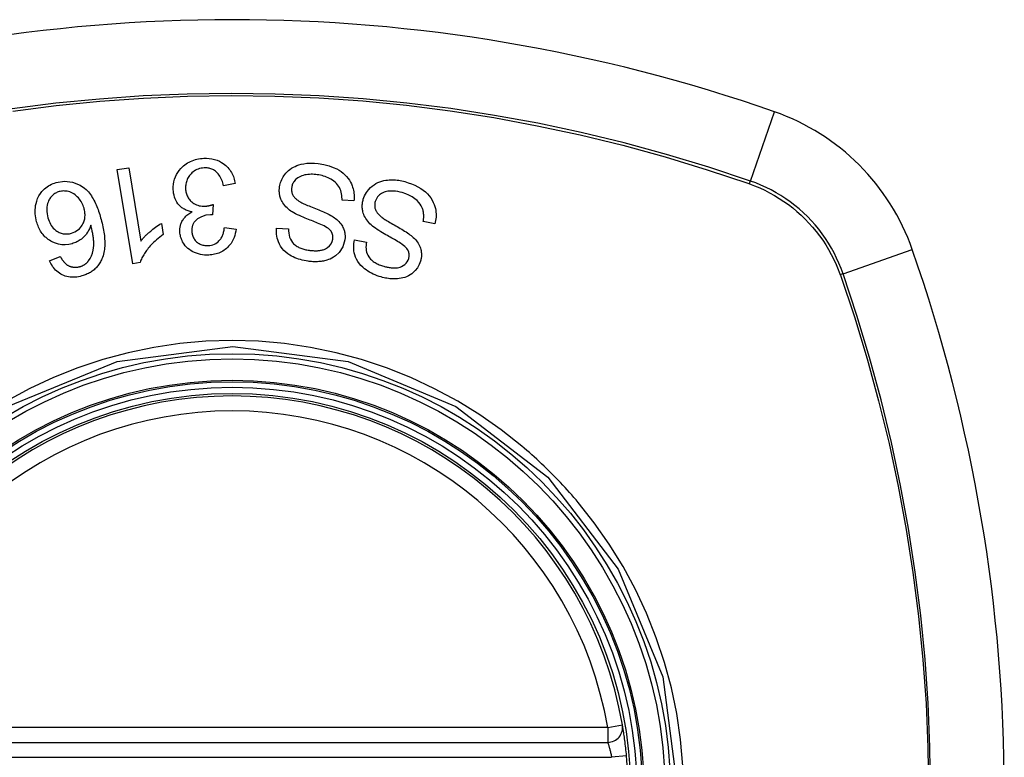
# Model space of a CAD drawing. Header units: inches. Extents: x 11 to 342, y 26 to 169.
# Tile 128 of 204: x 112.444 to 113.222, y 98.53 to 99.113. Entities that reach past the tile are written whole.
import ezdxf

# ---------------------------------------------------------------- set-up
doc = ezdxf.new("R2010")
doc.units = ezdxf.units.IN
doc.header["$MEASUREMENT"] = 0
doc.layers.add('Visible Edges(ANSI)', color=7, linetype='Continuous', lineweight=25)
doc.layers.add('Visible Tangent Edges(ANSI)', color=7, linetype='Continuous', lineweight=25)

msp = doc.modelspace()

# ---------------------------------------------------------------- linework, layer by layer
at = {"layer": 'Visible Edges(ANSI)'}
for p, q in [((112.52098, 98.99468), (112.53006, 98.99617)), ((112.53006, 98.99617), (112.53957, 98.9383)), ((112.53318, 98.92039), (112.52098, 98.99468)), ((112.61416, 98.98363), (112.60502, 98.98201)), ((112.59673, 98.96714), (112.59614, 98.95904)), ((112.708, 98.96992), (112.69861, 98.97044)), ((112.55593, 98.95223), (112.55738, 98.94343)), ((112.60565, 98.9489), (112.61492, 98.94767)), ((112.77205, 98.95199), (112.76282, 98.95381)), ((112.64691, 98.94844), (112.65641, 98.94785)), ((112.70856, 98.93922), (112.71789, 98.93731)), ((112.4674, 98.92277), (112.47598, 98.92601)), ((112.53905, 98.92135), (112.53318, 98.92039)), ((112.31498, 98.54227), (112.90858, 98.54227))]:
    msp.add_line(p, q, dxfattribs=at)
at = {"layer": 'Visible Edges(ANSI)', "flags": 128}
for points in [[(112.56522, 98.97907), (112.5652, 98.98109), (112.56536, 98.9831), (112.56569, 98.9851), (112.5662, 98.98707), (112.5669, 98.98896), (112.56779, 98.9908), (112.56884, 98.99254), (112.56997, 98.99411), (112.57113, 98.99548), (112.57227, 98.99665), (112.57332, 98.99762), (112.57435, 98.99846), (112.57542, 98.99924), (112.57653, 98.99996), (112.57769, 99.00062), (112.57889, 99.00122), (112.58013, 99.00175), (112.58139, 99.00222), (112.58268, 99.00261), (112.58398, 99.00294), (112.58531, 99.00321), (112.58666, 99.00342), (112.58801, 99.00356), (112.58937, 99.00365)], [(112.58937, 99.00365), (112.59151, 99.00368), (112.59365, 99.00355), (112.59577, 99.00326), (112.59785, 99.00278), (112.59987, 99.00212), (112.60173, 99.00131), (112.60333, 99.00044), (112.60469, 98.99955), (112.60581, 98.99871), (112.60674, 98.99792), (112.60762, 98.9971), (112.60844, 98.99625), (112.60921, 98.99535), (112.60993, 98.99442), (112.6106, 98.99345), (112.61122, 98.99244), (112.61178, 98.9914), (112.61228, 98.99034), (112.61272, 98.98926), (112.61311, 98.98817), (112.61345, 98.98706), (112.61374, 98.98593), (112.61397, 98.98479), (112.61416, 98.98363)], [(112.58966, 98.99606), (112.58846, 98.99596), (112.58726, 98.99578), (112.58609, 98.99551), (112.58495, 98.99515), (112.58385, 98.99471), (112.58279, 98.99417), (112.58178, 98.99355), (112.58085, 98.99287), (112.58002, 98.99215), (112.57928, 98.99143), (112.57863, 98.99071), (112.57804, 98.98999), (112.5775, 98.98924), (112.57702, 98.98846), (112.57658, 98.98766), (112.57619, 98.98683), (112.57585, 98.98597), (112.57557, 98.98509), (112.57534, 98.98421), (112.57517, 98.98332), (112.57505, 98.98242), (112.57498, 98.98152), (112.57495, 98.98061), (112.57497, 98.97969)], [(112.60502, 98.98201), (112.60473, 98.9831), (112.6044, 98.98419), (112.60404, 98.98528), (112.60363, 98.98635), (112.60317, 98.98741), (112.60267, 98.98843), (112.60212, 98.98942), (112.6015, 98.99038), (112.60081, 98.9913), (112.60005, 98.99216), (112.59927, 98.9929), (112.5985, 98.99351), (112.59776, 98.99402), (112.59707, 98.99443), (112.59639, 98.99478), (112.5957, 98.99509), (112.59499, 98.99535), (112.59426, 98.99558), (112.59352, 98.99576), (112.59277, 98.9959), (112.592, 98.996), (112.59122, 98.99606), (112.59044, 98.99607), (112.58966, 98.99606)], [(112.64925, 98.98113), (112.64945, 98.9823), (112.64972, 98.98345), (112.65005, 98.98459), (112.65046, 98.98571), (112.65093, 98.98681), (112.65146, 98.98787), (112.65206, 98.9889), (112.65272, 98.98991), (112.65345, 98.9909), (112.65428, 98.9919), (112.65523, 98.99291), (112.65629, 98.9939), (112.65747, 98.99485), (112.65877, 98.99575), (112.66013, 98.99655), (112.66154, 98.99726), (112.663, 98.99788), (112.66451, 98.99841), (112.66619, 98.9989), (112.66831, 98.99937), (112.6709, 98.99974), (112.67385, 98.99991), (112.67685, 98.99983), (112.67983, 98.99951)], [(112.67983, 98.99951), (112.68419, 98.99875), (112.68834, 98.99769), (112.69174, 98.99649), (112.69439, 98.99529), (112.69636, 98.99418), (112.69799, 98.99311), (112.69951, 98.99194), (112.70093, 98.99066), (112.70224, 98.98927), (112.70344, 98.98778), (112.70446, 98.98628), (112.70531, 98.9848), (112.70601, 98.98336), (112.70657, 98.982), (112.70701, 98.98073), (112.70735, 98.97955), (112.70764, 98.97836), (112.70786, 98.97717), (112.70802, 98.97597), (112.70812, 98.97477), (112.70817, 98.97356), (112.70817, 98.97235), (112.70811, 98.97114), (112.708, 98.96992)], [(112.67905, 98.99068), (112.67782, 98.99083), (112.67658, 98.99094), (112.67534, 98.991), (112.6741, 98.99101), (112.67286, 98.99097), (112.67163, 98.99086), (112.6704, 98.9907), (112.66919, 98.99047), (112.66801, 98.99018), (112.66685, 98.98982), (112.66572, 98.98937), (112.66464, 98.98885), (112.66361, 98.98823), (112.66267, 98.98752), (112.66188, 98.98679), (112.66122, 98.98606), (112.66068, 98.98535), (112.66026, 98.9847), (112.6599, 98.98406), (112.65959, 98.98341), (112.65933, 98.98274), (112.65912, 98.98206), (112.65895, 98.98136), (112.65883, 98.98065)], [(112.69861, 98.97044), (112.69861, 98.97172), (112.69855, 98.97301), (112.69842, 98.97431), (112.69823, 98.97559), (112.69796, 98.97686), (112.6976, 98.9781), (112.69715, 98.97931), (112.69659, 98.98046), (112.69593, 98.98158), (112.69512, 98.98266), (112.69418, 98.98371), (112.69316, 98.98468), (112.69208, 98.98555), (112.69097, 98.98634), (112.68985, 98.98705), (112.68873, 98.98767), (112.6876, 98.98823), (112.68644, 98.98874), (112.68525, 98.98919), (112.68405, 98.98959), (112.68282, 98.98993), (112.68157, 98.99023), (112.68032, 98.99048), (112.67905, 98.99068)], [(112.45725, 98.9534), (112.45684, 98.95498), (112.45651, 98.95657), (112.45627, 98.95818), (112.45613, 98.9598), (112.45607, 98.96143), (112.45612, 98.96306), (112.45625, 98.96468), (112.45648, 98.9663), (112.45682, 98.96799), (112.45734, 98.96984), (112.45806, 98.97182), (112.45905, 98.97387), (112.46021, 98.97575), (112.46138, 98.97729), (112.4625, 98.97852), (112.4635, 98.97948), (112.46451, 98.98033), (112.46556, 98.98112), (112.46667, 98.98184), (112.46782, 98.9825), (112.46901, 98.9831), (112.47024, 98.98363), (112.47149, 98.98409), (112.47277, 98.98449)], [(112.47277, 98.98449), (112.47925, 98.98556), (112.4857, 98.9849), (112.49155, 98.98254), (112.49514, 98.98008), (112.4963, 98.97904), (112.49723, 98.97809), (112.49812, 98.97709), (112.49896, 98.97605), (112.49976, 98.97498), (112.50051, 98.97388), (112.50122, 98.97276), (112.50188, 98.97162), (112.50252, 98.97046), (112.50313, 98.96927), (112.50371, 98.96806), (112.50427, 98.96683), (112.5048, 98.96559), (112.50531, 98.96433), (112.50579, 98.96307), (112.50624, 98.96179), (112.50668, 98.96052), (112.50709, 98.95925), (112.50748, 98.95799), (112.50785, 98.95673)], [(112.65933, 98.96124), (112.65823, 98.96198), (112.65716, 98.96277), (112.65613, 98.9636), (112.65515, 98.96447), (112.65422, 98.9654), (112.65335, 98.96637), (112.65254, 98.96739), (112.65183, 98.96843), (112.65124, 98.96942), (112.65075, 98.97038), (112.65035, 98.97129), (112.65003, 98.97215), (112.64978, 98.97295), (112.64958, 98.97369), (112.64941, 98.97443), (112.64927, 98.97516), (112.64917, 98.9759), (112.6491, 98.97665), (112.64905, 98.97739), (112.64904, 98.97814), (112.64905, 98.97888), (112.64909, 98.97963), (112.64916, 98.98038), (112.64925, 98.98113)], [(112.65883, 98.98065), (112.65875, 98.97995), (112.65871, 98.97925), (112.65872, 98.97854), (112.65878, 98.97784), (112.65889, 98.97715), (112.65905, 98.97647), (112.65927, 98.97579), (112.65951, 98.97516), (112.65979, 98.97458), (112.66009, 98.97405), (112.66041, 98.97356), (112.66075, 98.9731), (112.66111, 98.97268), (112.66149, 98.97227), (112.66188, 98.97188), (112.6623, 98.9715), (112.66274, 98.97114), (112.66318, 98.97078), (112.66365, 98.97045), (112.66412, 98.97012), (112.6646, 98.96981), (112.66509, 98.96951), (112.66558, 98.96922), (112.66607, 98.96895)], [(112.71543, 98.97126), (112.71644, 98.97402), (112.71785, 98.97661), (112.71952, 98.97884), (112.72115, 98.98054), (112.72254, 98.98175), (112.72392, 98.98276), (112.72537, 98.98365), (112.7269, 98.98442), (112.7285, 98.98508), (112.73011, 98.98561), (112.73168, 98.98601), (112.7332, 98.9863), (112.73465, 98.9865), (112.73599, 98.98663), (112.73725, 98.98669), (112.73849, 98.9867), (112.73972, 98.98667), (112.74096, 98.98659), (112.7422, 98.98646), (112.74343, 98.98629), (112.74465, 98.98608), (112.74587, 98.98583), (112.74708, 98.98554), (112.74827, 98.98521)], [(112.74827, 98.98521), (112.75094, 98.98439), (112.75357, 98.98344), (112.75615, 98.98236), (112.75863, 98.98113), (112.7609, 98.9798), (112.76286, 98.97845), (112.76455, 98.97708), (112.76608, 98.97563), (112.76748, 98.97407), (112.76874, 98.9724), (112.76984, 98.97062), (112.77074, 98.96885), (112.77144, 98.96713), (112.77197, 98.96549), (112.77236, 98.96395), (112.77262, 98.96254), (112.77279, 98.96121), (112.77289, 98.95988), (112.77292, 98.95856), (112.77288, 98.95724), (112.77277, 98.95592), (112.77259, 98.9546), (112.77235, 98.9533), (112.77205, 98.95199)], [(112.47507, 98.9773), (112.47433, 98.97707), (112.4736, 98.97679), (112.4729, 98.97648), (112.47221, 98.97612), (112.47155, 98.97572), (112.47092, 98.97528), (112.47031, 98.9748), (112.46974, 98.97429), (112.4692, 98.97374), (112.46869, 98.97317), (112.46822, 98.97256), (112.46779, 98.97194), (112.46739, 98.9713), (112.46702, 98.97063), (112.46668, 98.96995), (112.4663, 98.96907), (112.4659, 98.96795), (112.46556, 98.96659), (112.46531, 98.96499), (112.46521, 98.96329), (112.46527, 98.96159), (112.46547, 98.95989), (112.46579, 98.95822), (112.46621, 98.95657)], [(112.49471, 98.9642), (112.49436, 98.9653), (112.49395, 98.96639), (112.49349, 98.96744), (112.49297, 98.96847), (112.49238, 98.96948), (112.49173, 98.97048), (112.49102, 98.97145), (112.49025, 98.97239), (112.48942, 98.97327), (112.48855, 98.97409), (112.48763, 98.97485), (112.48666, 98.97553), (112.48563, 98.97613), (112.48455, 98.97665), (112.48347, 98.97706), (112.48242, 98.97737), (112.4814, 98.97759), (112.48043, 98.97773), (112.47952, 98.97781), (112.47863, 98.97783), (112.47773, 98.97779), (112.47683, 98.97769), (112.47594, 98.97752), (112.47507, 98.9773)], [(112.58007, 98.96127), (112.57928, 98.96143), (112.5785, 98.96161), (112.57773, 98.96183), (112.57698, 98.96207), (112.57623, 98.96234), (112.5755, 98.96264), (112.57478, 98.96297), (112.57408, 98.96333), (112.5734, 98.96373), (112.57274, 98.96416), (112.5721, 98.96461), (112.57149, 98.9651), (112.5709, 98.96561), (112.57031, 98.96619), (112.56964, 98.96691), (112.56893, 98.9678), (112.56819, 98.96886), (112.56747, 98.9701), (112.56681, 98.97151), (112.56627, 98.97297), (112.56585, 98.97446), (112.56554, 98.97598), (112.56533, 98.97752), (112.56522, 98.97907)], [(112.57497, 98.97969), (112.57503, 98.97884), (112.57513, 98.978), (112.57527, 98.97717), (112.57545, 98.97634), (112.57568, 98.97553), (112.57596, 98.97472), (112.57629, 98.97393), (112.57667, 98.97317), (112.57709, 98.97243), (112.57756, 98.97172), (112.57808, 98.97104), (112.57864, 98.97039), (112.57925, 98.96976), (112.57992, 98.96915), (112.58068, 98.96854), (112.58154, 98.96795), (112.5825, 98.9674), (112.58354, 98.96691), (112.58461, 98.96652), (112.58572, 98.96621), (112.58685, 98.96599), (112.588, 98.96585), (112.58916, 98.96579), (112.59033, 98.96581)], [(112.74627, 98.97657), (112.74453, 98.97702), (112.74277, 98.97738), (112.74099, 98.97764), (112.7392, 98.97778), (112.73753, 98.97779), (112.73608, 98.97771), (112.73485, 98.97756), (112.7338, 98.97736), (112.73278, 98.97711), (112.73179, 98.97678), (112.73083, 98.97639), (112.72991, 98.97591), (112.72906, 98.97536), (112.72831, 98.97478), (112.72768, 98.97421), (112.72716, 98.97366), (112.72675, 98.97317), (112.72638, 98.97268), (112.72605, 98.97218), (112.72575, 98.97167), (112.72548, 98.97113), (112.72524, 98.97059), (112.72503, 98.97003), (112.72484, 98.96945)], [(112.76282, 98.95381), (112.76293, 98.95453), (112.76302, 98.95526), (112.76309, 98.95599), (112.76314, 98.95673), (112.76317, 98.95746), (112.76318, 98.95819), (112.76316, 98.95893), (112.76312, 98.95966), (112.76305, 98.96039), (112.76295, 98.96112), (112.76283, 98.96184), (112.76266, 98.96256), (112.76247, 98.96327), (112.76221, 98.96404), (112.76181, 98.965), (112.76123, 98.96612), (112.76042, 98.96738), (112.75933, 98.96875), (112.75791, 98.97022), (112.75611, 98.97175), (112.75393, 98.97325), (112.75149, 98.97459), (112.74893, 98.97569), (112.74627, 98.97657)], [(112.59033, 98.96581), (112.59059, 98.96583), (112.59086, 98.96585), (112.59113, 98.96587), (112.59139, 98.9659), (112.59166, 98.96594), (112.59192, 98.96597), (112.59219, 98.96602), (112.59246, 98.96606), (112.59273, 98.96611), (112.593, 98.96616), (112.59327, 98.96622), (112.59354, 98.96628), (112.59382, 98.96634), (112.59409, 98.9664), (112.59436, 98.96647), (112.59463, 98.96654), (112.5949, 98.96661), (112.59517, 98.96668), (112.59543, 98.96675), (112.5957, 98.96683), (112.59596, 98.96691), (112.59622, 98.96698), (112.59648, 98.96706), (112.59673, 98.96714)], [(112.66607, 98.96895), (112.66673, 98.96859), (112.6675, 98.96821), (112.66837, 98.9678), (112.66932, 98.96738), (112.67035, 98.96693), (112.67145, 98.96647), (112.6726, 98.966), (112.6738, 98.96551), (112.67504, 98.965), (112.67631, 98.96449), (112.67759, 98.96397), (112.67888, 98.96345), (112.68017, 98.96292), (112.68145, 98.96239), (112.68271, 98.96185), (112.68393, 98.96132), (112.68512, 98.9608), (112.68627, 98.96027), (112.68742, 98.95972), (112.68855, 98.95914), (112.68966, 98.95856), (112.69071, 98.95796), (112.69169, 98.95735), (112.69258, 98.95674)], [(112.72264, 98.95016), (112.72166, 98.95105), (112.72071, 98.95197), (112.71981, 98.95294), (112.71896, 98.95394), (112.71817, 98.95498), (112.71745, 98.95606), (112.71679, 98.95718), (112.71623, 98.95829), (112.71578, 98.95936), (112.71543, 98.96037), (112.71516, 98.96132), (112.71496, 98.96221), (112.71482, 98.96304), (112.71472, 98.96381), (112.71466, 98.96456), (112.71462, 98.96531), (112.71462, 98.96607), (112.71465, 98.96682), (112.71471, 98.96756), (112.7148, 98.96831), (112.71492, 98.96905), (112.71506, 98.96979), (112.71523, 98.97053), (112.71543, 98.97126)], [(112.72484, 98.96945), (112.72466, 98.96874), (112.72453, 98.96801), (112.72444, 98.96728), (112.72441, 98.96654), (112.72444, 98.9658), (112.72452, 98.96507), (112.72466, 98.96435), (112.72483, 98.96368), (112.72505, 98.96307), (112.72529, 98.96251), (112.72555, 98.96199), (112.72583, 98.96151), (112.72612, 98.96106), (112.72643, 98.96063), (112.72677, 98.9602), (112.72712, 98.95979), (112.72749, 98.95938), (112.72788, 98.95899), (112.72828, 98.95861), (112.72868, 98.95824), (112.7291, 98.95788), (112.72953, 98.95753), (112.72996, 98.95719), (112.73039, 98.95686)], [(112.48484, 98.94448), (112.48622, 98.94494), (112.48754, 98.94553), (112.48879, 98.94623), (112.48994, 98.94705), (112.49101, 98.94799), (112.49195, 98.949), (112.49272, 98.95), (112.49333, 98.95095), (112.49381, 98.95178), (112.49419, 98.95256), (112.49452, 98.95335), (112.4948, 98.95415), (112.49504, 98.95497), (112.49523, 98.95579), (112.49537, 98.95663), (112.49546, 98.95748), (112.49551, 98.95833), (112.49551, 98.95918), (112.49547, 98.96003), (112.49539, 98.96087), (112.49527, 98.96171), (112.49512, 98.96255), (112.49493, 98.96338), (112.49471, 98.9642)], [(112.50785, 98.95673), (112.50825, 98.95531), (112.50862, 98.95389), (112.50898, 98.95247), (112.50931, 98.95105), (112.50963, 98.94962), (112.50991, 98.94819), (112.51017, 98.94677), (112.5104, 98.94535), (112.5106, 98.94394), (112.51077, 98.94253), (112.51091, 98.94114), (112.51101, 98.93975), (112.51108, 98.93837), (112.5111, 98.93701), (112.51109, 98.93566), (112.51104, 98.93433), (112.51094, 98.93302), (112.5108, 98.93172), (112.51062, 98.93042), (112.51037, 98.92913), (112.51008, 98.92786), (112.50972, 98.92659), (112.5093, 98.92535), (112.50881, 98.92412)], [(112.57044, 98.9456), (112.57042, 98.94629), (112.57043, 98.94698), (112.57046, 98.94767), (112.57053, 98.94835), (112.57062, 98.94904), (112.57075, 98.94972), (112.5709, 98.95039), (112.57108, 98.95105), (112.5713, 98.95171), (112.57154, 98.95236), (112.57182, 98.95302), (112.57214, 98.9537), (112.57252, 98.95439), (112.57295, 98.9551), (112.57344, 98.95582), (112.574, 98.95655), (112.57463, 98.95726), (112.5753, 98.95795), (112.57602, 98.9586), (112.57677, 98.9592), (112.57755, 98.95977), (112.57836, 98.96031), (112.5792, 98.96081), (112.58007, 98.96127)], [(112.59465, 98.95909), (112.59096, 98.95859), (112.5875, 98.95743), (112.58449, 98.95571), (112.5828, 98.95431), (112.58231, 98.95378), (112.58202, 98.95343), (112.58176, 98.95307), (112.58151, 98.9527), (112.58128, 98.95231), (112.58107, 98.95192), (112.58088, 98.95153), (112.5807, 98.95112), (112.58055, 98.9507), (112.58041, 98.95027), (112.58029, 98.94984), (112.58019, 98.94941), (112.5801, 98.94897), (112.58003, 98.94853), (112.57998, 98.94809), (112.57994, 98.94765), (112.57992, 98.94721), (112.57991, 98.94676), (112.57991, 98.94632), (112.57992, 98.94587)], [(112.59614, 98.95904), (112.59607, 98.95905), (112.59601, 98.95905), (112.59595, 98.95906), (112.59589, 98.95906), (112.59583, 98.95907), (112.59576, 98.95907), (112.5957, 98.95907), (112.59563, 98.95908), (112.59557, 98.95908), (112.59551, 98.95908), (112.59544, 98.95908), (112.59538, 98.95909), (112.59532, 98.95909), (112.59526, 98.95909), (112.5952, 98.95909), (112.59513, 98.95909), (112.59507, 98.9591), (112.59501, 98.9591), (112.59495, 98.9591), (112.59489, 98.9591), (112.59483, 98.9591), (112.59477, 98.95909), (112.59471, 98.95909), (112.59465, 98.95909)], [(112.68934, 98.9468), (112.68867, 98.94747), (112.68782, 98.94815), (112.6868, 98.94883), (112.68565, 98.94951), (112.68441, 98.95018), (112.68312, 98.95082), (112.68183, 98.95142), (112.68057, 98.95198), (112.67935, 98.9525), (112.67815, 98.95299), (112.67696, 98.95347), (112.67577, 98.95393), (112.67457, 98.9544), (112.67335, 98.95487), (112.67208, 98.95536), (112.67078, 98.95587), (112.66941, 98.95642), (112.66798, 98.95701), (112.66648, 98.95765), (112.66493, 98.95834), (112.6634, 98.95905), (112.66192, 98.95978), (112.66055, 98.96051), (112.65933, 98.96124)], [(112.69258, 98.95674), (112.69354, 98.95602), (112.69446, 98.95527), (112.69533, 98.95448), (112.69617, 98.95365), (112.69695, 98.95278), (112.69768, 98.95186), (112.69834, 98.95091), (112.6989, 98.94998), (112.69937, 98.94909), (112.69975, 98.94824), (112.70005, 98.94746), (112.70028, 98.94674), (112.70047, 98.94609), (112.70062, 98.94546), (112.70075, 98.94484), (112.70086, 98.94421), (112.70093, 98.94357), (112.70099, 98.94294), (112.70102, 98.94231), (112.70103, 98.94167), (112.70102, 98.94104), (112.70098, 98.9404), (112.70092, 98.93976), (112.70084, 98.93912)], [(112.73039, 98.95686), (112.731, 98.95642), (112.7317, 98.95593), (112.7325, 98.95541), (112.73338, 98.95486), (112.73434, 98.95428), (112.73536, 98.95367), (112.73643, 98.95304), (112.73755, 98.95239), (112.7387, 98.95172), (112.73988, 98.95104), (112.74108, 98.95035), (112.74229, 98.94965), (112.74349, 98.94894), (112.74468, 98.94824), (112.74586, 98.94753), (112.747, 98.94683), (112.74811, 98.94614), (112.74918, 98.94546), (112.75024, 98.94475), (112.75128, 98.94403), (112.7523, 98.94329), (112.75326, 98.94255), (112.75415, 98.94181), (112.75495, 98.94108)], [(112.48526, 98.93616), (112.48261, 98.93556), (112.4799, 98.93529), (112.4772, 98.93537), (112.47455, 98.93581), (112.47209, 98.93655), (112.47005, 98.93742), (112.46849, 98.93824), (112.46742, 98.93889), (112.46647, 98.93954), (112.46556, 98.94023), (112.46469, 98.94096), (112.46386, 98.94173), (112.46308, 98.94255), (112.46233, 98.9434), (112.46162, 98.9443), (112.46096, 98.94522), (112.46035, 98.94617), (112.45979, 98.94715), (112.45926, 98.94814), (112.45878, 98.94916), (112.45834, 98.9502), (112.45794, 98.95125), (112.45757, 98.95232), (112.45725, 98.9534)], [(112.46621, 98.95657), (112.4666, 98.95532), (112.46705, 98.95408), (112.46757, 98.95288), (112.46817, 98.95171), (112.46884, 98.95058), (112.46959, 98.94951), (112.47043, 98.9485), (112.47136, 98.94756), (112.47235, 98.94673), (112.47332, 98.94605), (112.47423, 98.94552), (112.47507, 98.9451), (112.47583, 98.94477), (112.47661, 98.94449), (112.4774, 98.94426), (112.47821, 98.94408), (112.47903, 98.94396), (112.47986, 98.94388), (112.4807, 98.94386), (112.48153, 98.94389), (112.48237, 98.94397), (112.4832, 98.9441), (112.48402, 98.94427), (112.48484, 98.94448)], [(112.50003, 98.9508), (112.4998, 98.95007), (112.49954, 98.94934), (112.49926, 98.94862), (112.49895, 98.94791), (112.49862, 98.94721), (112.49827, 98.94652), (112.49789, 98.94584), (112.49748, 98.94517), (112.49704, 98.9445), (112.49655, 98.94383), (112.49603, 98.94316), (112.49545, 98.94249), (112.49482, 98.94183), (112.49414, 98.94117), (112.49339, 98.94051), (112.49259, 98.93987), (112.49176, 98.93926), (112.49091, 98.93869), (112.49003, 98.93816), (112.48912, 98.93767), (112.48819, 98.93723), (112.48723, 98.93682), (112.48625, 98.93647), (112.48526, 98.93616)], [(112.49825, 98.92258), (112.49956, 98.92451), (112.50059, 98.92657), (112.50138, 98.92874), (112.50193, 98.93096), (112.50225, 98.93304), (112.5024, 98.93485), (112.50244, 98.93631), (112.50242, 98.93735), (112.50237, 98.93818), (112.50231, 98.93902), (112.50223, 98.93986), (112.50214, 98.94071), (112.50202, 98.94157), (112.50189, 98.94243), (112.50175, 98.94328), (112.5016, 98.94414), (112.50143, 98.945), (112.50125, 98.94585), (112.50107, 98.9467), (112.50087, 98.94754), (112.50067, 98.94837), (112.50046, 98.94919), (112.50025, 98.95), (112.50003, 98.9508)], [(112.53957, 98.9383), (112.53998, 98.93882), (112.5404, 98.93934), (112.54083, 98.93986), (112.54128, 98.94037), (112.54174, 98.94087), (112.5422, 98.94137), (112.54268, 98.94186), (112.54316, 98.94235), (112.54365, 98.94283), (112.54415, 98.9433), (112.54465, 98.94377), (112.54515, 98.94422), (112.54566, 98.94467), (112.54616, 98.94511), (112.54674, 98.94561), (112.54745, 98.9462), (112.54826, 98.94686), (112.54916, 98.94758), (112.55015, 98.94834), (112.55121, 98.94913), (112.55233, 98.94993), (112.5535, 98.95072), (112.5547, 98.95149), (112.55593, 98.95223)], [(112.59275, 98.93474), (112.59405, 98.93485), (112.59533, 98.93507), (112.59657, 98.93541), (112.59777, 98.93587), (112.59891, 98.93646), (112.5999, 98.93711), (112.60072, 98.93776), (112.60137, 98.93836), (112.60188, 98.9389), (112.60234, 98.93946), (112.60277, 98.94005), (112.60316, 98.94065), (112.60352, 98.94128), (112.60384, 98.94192), (112.60414, 98.94258), (112.6044, 98.94325), (112.60464, 98.94394), (112.60485, 98.94463), (112.60504, 98.94534), (112.60521, 98.94605), (112.60535, 98.94676), (112.60547, 98.94748), (112.60557, 98.94819), (112.60565, 98.9489)], [(112.75035, 98.93169), (112.74979, 98.93243), (112.74906, 98.93321), (112.74817, 98.93402), (112.74714, 98.93484), (112.74602, 98.93567), (112.74484, 98.93648), (112.74363, 98.93727), (112.74244, 98.93801), (112.74129, 98.93871), (112.74016, 98.93937), (112.73903, 98.94001), (112.73791, 98.94064), (112.73678, 98.94127), (112.73563, 98.94191), (112.73445, 98.94257), (112.73323, 98.94326), (112.73196, 98.94399), (112.73063, 98.94477), (112.72924, 98.94561), (112.72781, 98.9465), (112.72638, 98.94742), (112.72502, 98.94835), (112.72375, 98.94927), (112.72264, 98.95016)], [(112.55738, 98.94343), (112.55592, 98.9424), (112.55454, 98.94137), (112.55324, 98.94034), (112.55203, 98.93932), (112.55088, 98.93831), (112.54981, 98.93731), (112.54881, 98.93632), (112.54788, 98.93535), (112.54701, 98.93439), (112.5462, 98.93345), (112.54544, 98.93254), (112.54475, 98.93165), (112.5441, 98.93078), (112.5435, 98.92995), (112.54295, 98.92914), (112.54241, 98.92833), (112.5419, 98.92751), (112.5414, 98.92666), (112.54093, 98.92581), (112.54048, 98.92494), (112.54007, 98.92406), (112.53969, 98.92316), (112.53935, 98.92226), (112.53905, 98.92135)], [(112.59327, 98.92721), (112.59163, 98.92718), (112.58999, 98.92725), (112.58837, 98.92743), (112.58677, 98.92771), (112.58519, 98.9281), (112.58364, 98.92859), (112.58214, 98.92919), (112.5807, 98.92988), (112.57933, 98.93065), (112.57803, 98.93153), (112.57681, 98.9325), (112.5757, 98.93355), (112.57474, 98.93462), (112.57392, 98.93568), (112.57322, 98.93672), (112.57264, 98.93773), (112.57216, 98.93868), (112.57175, 98.93963), (112.57139, 98.94059), (112.57108, 98.94156), (112.57084, 98.94255), (112.57065, 98.94356), (112.57051, 98.94457), (112.57044, 98.9456)], [(112.57992, 98.94587), (112.57998, 98.9451), (112.58008, 98.94434), (112.58022, 98.94359), (112.58041, 98.94284), (112.58065, 98.94211), (112.58094, 98.9414), (112.58128, 98.94071), (112.58167, 98.94005), (112.5821, 98.93941), (112.58259, 98.9388), (112.58313, 98.93821), (112.58372, 98.93766), (112.58434, 98.93714), (112.585, 98.93667), (112.58568, 98.93625), (112.58639, 98.93589), (112.58713, 98.93557), (112.5879, 98.9353), (112.58868, 98.93509), (112.58948, 98.93492), (112.59029, 98.93481), (112.5911, 98.93474), (112.59192, 98.93472), (112.59275, 98.93474)], [(112.61492, 98.94767), (112.61464, 98.94597), (112.61428, 98.94429), (112.61381, 98.94263), (112.61324, 98.941), (112.61256, 98.93941), (112.61176, 98.93787), (112.61087, 98.93644), (112.60994, 98.93519), (112.60901, 98.9341), (112.6081, 98.93316), (112.60721, 98.93236), (112.60632, 98.93164), (112.60539, 98.93097), (112.60442, 98.93035), (112.60341, 98.92979), (112.60236, 98.92927), (112.60129, 98.92882), (112.60019, 98.92843), (112.59907, 98.92809), (112.59794, 98.92781), (112.59679, 98.92759), (112.59562, 98.92741), (112.59445, 98.92729), (112.59327, 98.92721)], [(112.67175, 98.92232), (112.67022, 98.92255), (112.6687, 98.92284), (112.6672, 98.92318), (112.6657, 98.92357), (112.66423, 98.92402), (112.66279, 98.92453), (112.66136, 98.92509), (112.65997, 98.92572), (112.65861, 98.92642), (112.65725, 98.92721), (112.65578, 98.92818), (112.65425, 98.92937), (112.65272, 98.93079), (112.65126, 98.93246), (112.65004, 98.9342), (112.64907, 98.93591), (112.64833, 98.93758), (112.64777, 98.93915), (112.64735, 98.94068), (112.64705, 98.94221), (112.64686, 98.94375), (112.64677, 98.94531), (112.64679, 98.94687), (112.64691, 98.94844)], [(112.65641, 98.94785), (112.6564, 98.94622), (112.65652, 98.94458), (112.65678, 98.94296), (112.6572, 98.94138), (112.65779, 98.93985), (112.65857, 98.9384), (112.65947, 98.93714), (112.66035, 98.93616), (112.66112, 98.93545), (112.66176, 98.93493), (112.66243, 98.93446), (112.66312, 98.93402), (112.66384, 98.93362), (112.66458, 98.93325), (112.66533, 98.93291), (112.6661, 98.93261), (112.66689, 98.93233), (112.66768, 98.93207), (112.66849, 98.93185), (112.6693, 98.93164), (112.67011, 98.93146), (112.67093, 98.9313), (112.67175, 98.93116), (112.67257, 98.93103)], [(112.69129, 98.93977), (112.69133, 98.94008), (112.69136, 98.94039), (112.69138, 98.94071), (112.6914, 98.94102), (112.6914, 98.94133), (112.69139, 98.94164), (112.69137, 98.94195), (112.69134, 98.94227), (112.6913, 98.94258), (112.69124, 98.94288), (112.69118, 98.94319), (112.6911, 98.94349), (112.69101, 98.94379), (112.69091, 98.94409), (112.6908, 98.94439), (112.69068, 98.94467), (112.69055, 98.94496), (112.6904, 98.94524), (112.69025, 98.94551), (112.69009, 98.94578), (112.68992, 98.94604), (112.68973, 98.9463), (112.68954, 98.94655), (112.68934, 98.9468)], [(112.70084, 98.93912), (112.69927, 98.93375), (112.69625, 98.92915), (112.6935, 98.92656), (112.69199, 98.92553), (112.69055, 98.92472), (112.68916, 98.92407), (112.68787, 98.92357), (112.6867, 98.9232), (112.6857, 98.92292), (112.6848, 98.9227), (112.68389, 98.92251), (112.68297, 98.92235), (112.68205, 98.92221), (112.68112, 98.9221), (112.68019, 98.92201), (112.67926, 98.92195), (112.67832, 98.92192), (112.67738, 98.92191), (112.67644, 98.92192), (112.6755, 98.92196), (112.67456, 98.92201), (112.67362, 98.92209), (112.67269, 98.92219), (112.67175, 98.92232)], [(112.67257, 98.93103), (112.67323, 98.93094), (112.67389, 98.93087), (112.67455, 98.9308), (112.6752, 98.93074), (112.67586, 98.93069), (112.67653, 98.93066), (112.67719, 98.93064), (112.67785, 98.93063), (112.67851, 98.93064), (112.67918, 98.93067), (112.67984, 98.93071), (112.6805, 98.93077), (112.68116, 98.93086), (112.68181, 98.93096), (112.68246, 98.9311), (112.6831, 98.93125), (112.68373, 98.93144), (112.68437, 98.93166), (112.68548, 98.93216), (112.68702, 98.93309), (112.68861, 98.93441), (112.6899, 98.936), (112.69081, 98.93782), (112.69129, 98.93977)], [(112.72953, 98.90989), (112.72794, 98.91037), (112.72637, 98.91091), (112.72482, 98.91151), (112.7233, 98.91216), (112.72181, 98.91288), (112.72036, 98.91366), (112.71896, 98.9145), (112.71759, 98.91542), (112.71627, 98.91641), (112.71493, 98.91755), (112.71359, 98.91886), (112.7123, 98.92035), (112.7111, 98.92204), (112.71007, 98.92384), (112.70929, 98.9256), (112.70871, 98.9273), (112.70831, 98.92892), (112.70804, 98.93042), (112.70789, 98.9319), (112.70783, 98.93337), (112.70787, 98.93484), (112.70801, 98.9363), (112.70824, 98.93776), (112.70856, 98.93922)], [(112.71789, 98.93731), (112.71769, 98.93601), (112.71757, 98.9347), (112.71754, 98.93338), (112.71761, 98.93207), (112.71778, 98.93076), (112.71807, 98.92948), (112.71848, 98.92823), (112.71902, 98.92702), (112.71967, 98.92589), (112.72037, 98.92491), (112.72109, 98.92408), (112.72179, 98.92339), (112.72248, 98.92279), (112.72321, 98.92223), (112.72396, 98.92171), (112.72474, 98.92122), (112.72555, 98.92077), (112.72637, 98.92035), (112.72721, 98.91996), (112.72806, 98.9196), (112.72892, 98.91927), (112.72979, 98.91896), (112.73067, 98.91867), (112.73156, 98.91841)], [(112.75495, 98.94108), (112.75579, 98.94024), (112.75659, 98.93937), (112.75735, 98.93847), (112.75806, 98.93754), (112.75871, 98.93656), (112.75931, 98.93556), (112.75983, 98.93452), (112.76026, 98.93353), (112.76059, 98.93259), (112.76085, 98.93171), (112.76104, 98.93089), (112.76118, 98.93014), (112.76127, 98.92947), (112.76134, 98.92883), (112.76138, 98.92818), (112.76139, 98.92754), (112.76139, 98.9269), (112.76135, 98.92627), (112.7613, 98.92563), (112.76122, 98.925), (112.76111, 98.92437), (112.76099, 98.92374), (112.76084, 98.92311), (112.76068, 98.92249)], [(112.47598, 98.92601), (112.47616, 98.9257), (112.47634, 98.92538), (112.47652, 98.92507), (112.47671, 98.92476), (112.4769, 98.92445), (112.4771, 98.92413), (112.4773, 98.92382), (112.47751, 98.92352), (112.47772, 98.92321), (112.47794, 98.92291), (112.47816, 98.92262), (112.47838, 98.92232), (112.47861, 98.92204), (112.47884, 98.92176), (112.47908, 98.92148), (112.47932, 98.92122), (112.47957, 98.92095), (112.47982, 98.9207), (112.48009, 98.92045), (112.48036, 98.9202), (112.48064, 98.91997), (112.48093, 98.91974), (112.48122, 98.91953), (112.48152, 98.91933)], [(112.75131, 98.92446), (112.75139, 98.92476), (112.75147, 98.92507), (112.75153, 98.92537), (112.75158, 98.92568), (112.75163, 98.92599), (112.75166, 98.9263), (112.75169, 98.92661), (112.7517, 98.92693), (112.7517, 98.92724), (112.75169, 98.92755), (112.75167, 98.92786), (112.75164, 98.92817), (112.75159, 98.92849), (112.75153, 98.9288), (112.75146, 98.9291), (112.75138, 98.9294), (112.75129, 98.9297), (112.75119, 98.93), (112.75107, 98.93029), (112.75095, 98.93058), (112.75082, 98.93086), (112.75067, 98.93114), (112.75052, 98.93142), (112.75035, 98.93169)], [(112.49304, 98.91068), (112.49174, 98.91034), (112.49043, 98.91005), (112.4891, 98.90984), (112.48776, 98.9097), (112.48642, 98.90963), (112.48508, 98.90965), (112.48375, 98.90975), (112.48244, 98.90994), (112.48116, 98.91022), (112.4799, 98.91058), (112.47868, 98.91103), (112.47749, 98.91157), (112.47633, 98.91218), (112.47524, 98.91286), (112.47419, 98.91362), (112.4732, 98.91444), (112.47227, 98.91533), (112.4714, 98.91627), (112.47059, 98.91726), (112.46984, 98.9183), (112.46915, 98.91937), (112.46851, 98.92048), (112.46793, 98.92161), (112.4674, 98.92277)], [(112.48152, 98.91933), (112.4819, 98.91912), (112.48228, 98.91892), (112.48266, 98.91873), (112.48305, 98.91856), (112.48345, 98.91839), (112.48385, 98.91824), (112.48426, 98.91811), (112.48467, 98.91798), (112.48509, 98.91788), (112.4855, 98.91779), (112.48592, 98.91771), (112.48635, 98.91765), (112.48677, 98.9176), (112.4872, 98.91757), (112.48763, 98.91756), (112.48806, 98.91756), (112.4885, 98.91757), (112.48894, 98.9176), (112.48937, 98.91765), (112.4898, 98.91771), (112.49024, 98.91778), (112.49067, 98.91787), (112.49109, 98.91798), (112.49151, 98.91809)], [(112.49151, 98.91809), (112.49185, 98.91819), (112.49218, 98.9183), (112.49251, 98.91841), (112.49283, 98.91854), (112.49316, 98.91867), (112.49347, 98.9188), (112.49379, 98.91895), (112.4941, 98.9191), (112.4944, 98.91927), (112.4947, 98.91944), (112.495, 98.91962), (112.49529, 98.9198), (112.49558, 98.92), (112.49585, 98.9202), (112.49612, 98.92041), (112.49639, 98.92062), (112.49664, 98.92084), (112.49689, 98.92107), (112.49714, 98.92131), (112.49737, 98.92155), (112.4976, 98.9218), (112.49783, 98.92205), (112.49804, 98.92231), (112.49825, 98.92258)], [(112.50881, 98.92412), (112.50846, 98.92332), (112.50807, 98.92253), (112.50766, 98.92175), (112.50721, 98.92099), (112.50674, 98.92025), (112.50624, 98.91952), (112.5057, 98.91881), (112.50514, 98.91812), (112.50455, 98.91746), (112.50394, 98.91682), (112.5033, 98.91621), (112.50263, 98.91562), (112.50193, 98.91505), (112.50121, 98.91451), (112.50047, 98.914), (112.4997, 98.91352), (112.49892, 98.91307), (112.49812, 98.91265), (112.49731, 98.91226), (112.49648, 98.91189), (112.49564, 98.91155), (112.49478, 98.91123), (112.49392, 98.91094), (112.49304, 98.91068)], [(112.76068, 98.92249), (112.75963, 98.91967), (112.75814, 98.91705), (112.75646, 98.91491), (112.75491, 98.91339), (112.75366, 98.91237), (112.7524, 98.91151), (112.75107, 98.91076), (112.74968, 98.91011), (112.74823, 98.90957), (112.74676, 98.90914), (112.74531, 98.90883), (112.74389, 98.9086), (112.74252, 98.90846), (112.7412, 98.90838), (112.73997, 98.90835), (112.73879, 98.90837), (112.73762, 98.90843), (112.73645, 98.90853), (112.73528, 98.90867), (112.73412, 98.90885), (112.73296, 98.90906), (112.73181, 98.9093), (112.73066, 98.90958), (112.72953, 98.90989)], [(112.73156, 98.91841), (112.73227, 98.91821), (112.73298, 98.91802), (112.7337, 98.91785), (112.73441, 98.91769), (112.73514, 98.91754), (112.73586, 98.91741), (112.73659, 98.9173), (112.73732, 98.9172), (112.73806, 98.91713), (112.73879, 98.91707), (112.73953, 98.91705), (112.74028, 98.91704), (112.74101, 98.91707), (112.74175, 98.91713), (112.7425, 98.91723), (112.74342, 98.91742), (112.74449, 98.91773), (112.7457, 98.91821), (112.74699, 98.9189), (112.74818, 98.91974), (112.74924, 98.92073), (112.75013, 98.92187), (112.75082, 98.92312), (112.75131, 98.92446)], [(112.92346, 98.53154), (112.92331, 98.53313), (112.92315, 98.53472), (112.92298, 98.5363), (112.92281, 98.53785), (112.92264, 98.53938), (112.92246, 98.54088), (112.92227, 98.54234), (112.92209, 98.54376), (112.92191, 98.54513), (112.92173, 98.54644), (112.92155, 98.54768), (112.92138, 98.54885), (112.92121, 98.54995), (112.92106, 98.55098), (112.92091, 98.55192), (112.92077, 98.55277), (112.92065, 98.55353), (112.92054, 98.5542), (112.92044, 98.55477), (112.92036, 98.55524), (112.9203, 98.55561), (112.92025, 98.55587), (112.92023, 98.55603), (112.92022, 98.55608)]]:
    msp.add_lwpolyline(points, dxfattribs=at)
at = {"layer": 'Visible Edges(ANSI)'}
for radius in [0.31988, 0.31496]:
    msp.add_circle((112.61178, 98.5029), radius, dxfattribs=at)
for centre, radius, start, end in [((112.61178, 97.81392), 1.29921, 70.73366, 109.26634), ((112.98201, 98.87313), 0.17717, 19.26634, 70.73366), ((111.9228, 98.5029), 1.29921, 340.73366, 19.26634), ((112.61178, 98.5029), 0.31299, 9.78402, 170.21598), ((112.90858, 98.55408), 0.01181, 270, 9.78402), ((112.61178, 98.5029), 0.31299, 354.74991, 5.25009)]:
    msp.add_arc(centre, radius, start, end, dxfattribs=at)
at = {"layer": 'Visible Tangent Edges(ANSI)'}
for p, q in [((113.02136, 98.98571), (113.04047, 99.04037)), ((113.02011, 98.98362), (113.02059, 98.98345)), ((113.0946, 98.91248), (113.14925, 98.93158)), ((113.09233, 98.9117), (113.0925, 98.91123)), ((112.90858, 98.55408), (112.31498, 98.55408)), ((112.90858, 98.55408), (112.92022, 98.55608)), ((112.90858, 98.55408), (112.90858, 98.54227)), ((112.31186, 98.53045), (112.9117, 98.53045)), ((112.92346, 98.53154), (112.9117, 98.53045))]:
    msp.add_line(p, q, dxfattribs=at)
at = {"layer": 'Visible Tangent Edges(ANSI)', "flags": 128}
for points in [[(113.02136, 98.98571), (112.98841, 98.99667), (112.95511, 99.00672), (112.92148, 99.01584), (112.88758, 99.02403), (112.85343, 99.03127), (112.81907, 99.03755), (112.78456, 99.04287), (112.74992, 99.04722), (112.7152, 99.05059), (112.68046, 99.05299), (112.64572, 99.05442), (112.611, 99.05488), (112.57628, 99.05438), (112.54158, 99.05291), (112.50692, 99.05047), (112.47234, 99.04707), (112.43788, 99.04271)], [(112.43834, 99.04096), (112.4727, 99.04535), (112.50718, 99.04878), (112.54175, 99.05124), (112.57637, 99.05273), (112.611, 99.05324), (112.64564, 99.05277), (112.68028, 99.05133), (112.71494, 99.04891), (112.74956, 99.0455), (112.7841, 99.04112), (112.81852, 99.03576), (112.85277, 99.02942), (112.88681, 99.02213), (112.9206, 99.01389), (112.95411, 99.00472), (112.98729, 98.99462), (113.02011, 98.98362)], [(113.02059, 98.98345), (113.02468, 98.98191), (113.02871, 98.98022), (113.03268, 98.97838), (113.03657, 98.97639), (113.04039, 98.97427), (113.04413, 98.972), (113.04778, 98.9696), (113.05134, 98.96707), (113.0548, 98.96441), (113.05816, 98.96162), (113.06142, 98.95871), (113.06456, 98.95568), (113.06759, 98.95253), (113.0705, 98.94928), (113.07329, 98.94592), (113.07595, 98.94246), (113.07849, 98.9389), (113.08089, 98.93525), (113.08315, 98.93151), (113.08528, 98.92769), (113.08726, 98.9238), (113.0891, 98.91983), (113.09079, 98.9158), (113.09233, 98.9117)], [(113.0946, 98.91248), (113.09306, 98.91667), (113.09137, 98.92081), (113.08952, 98.92487), (113.08752, 98.92887), (113.08537, 98.93278), (113.08308, 98.93662), (113.08064, 98.94036), (113.07806, 98.944), (113.07534, 98.94755), (113.0725, 98.95099), (113.06952, 98.95432), (113.06642, 98.95754), (113.06321, 98.96064), (113.05988, 98.96362), (113.05643, 98.96646), (113.05288, 98.96917), (113.04924, 98.97175), (113.04549, 98.97419), (113.04166, 98.97649), (113.03775, 98.97864), (113.03375, 98.98064), (113.02969, 98.98249), (113.02556, 98.98418), (113.02136, 98.98571)], [(113.0925, 98.91123), (113.10349, 98.87844), (113.11356, 98.84536), (113.1227, 98.812), (113.13091, 98.77839), (113.13817, 98.74455), (113.14449, 98.71053), (113.14984, 98.67634), (113.15423, 98.64198), (113.15767, 98.60749), (113.16013, 98.57292), (113.16161, 98.53831), (113.16212, 98.50368)], [(113.16377, 98.50368), (113.16326, 98.53839), (113.16179, 98.5731), (113.15935, 98.60776), (113.15595, 98.64234), (113.1516, 98.67679), (113.14628, 98.71109), (113.14002, 98.74521), (113.13281, 98.77916), (113.12465, 98.81288), (113.11556, 98.84635), (113.10554, 98.87956), (113.0946, 98.91248)], [(112.84065, 98.77635), (112.82447, 98.78915), (112.80758, 98.80099), (112.79004, 98.81182), (112.77182, 98.82164), (112.753, 98.83041), (112.73369, 98.83809), (112.71397, 98.84466), (112.69394, 98.85006), (112.6737, 98.85427), (112.65328, 98.85727), (112.63262, 98.85907), (112.61185, 98.85968), (112.59105, 98.85908), (112.57035, 98.85728), (112.54983, 98.85427), (112.52954, 98.85006), (112.50953, 98.84468), (112.48987, 98.83815), (112.47061, 98.83049), (112.45181, 98.82171), (112.43356, 98.81185)], [(112.43565, 98.8081), (112.52081, 98.84322), (112.61223, 98.8551), (112.70342, 98.84301), (112.78862, 98.80769), (112.8613, 98.75185), (112.91695, 98.67909), (112.95204, 98.59401), (112.96401, 98.5026), (112.95195, 98.41134), (112.91664, 98.32623), (112.86073, 98.25337), (112.7879, 98.19768), (112.70278, 98.1626), (112.61136, 98.15067), (112.52013, 98.16275), (112.43501, 98.19808)], [(112.88524, 98.73177), (112.88354, 98.73378), (112.88183, 98.73577), (112.8801, 98.73775), (112.87836, 98.73973), (112.87661, 98.74168), (112.87484, 98.74363), (112.87306, 98.74556), (112.87126, 98.74748), (112.86945, 98.74939), (112.86762, 98.75128), (112.86578, 98.75316), (112.86393, 98.75502), (112.86206, 98.75688), (112.86018, 98.75872), (112.85829, 98.76054), (112.85638, 98.76236), (112.85446, 98.76415), (112.85253, 98.76594), (112.85058, 98.76771), (112.84862, 98.76947), (112.84665, 98.77121), (112.84466, 98.77294), (112.84266, 98.77465), (112.84065, 98.77635)], [(112.96797, 98.52376), (112.96614, 98.54445), (112.9631, 98.56498), (112.95888, 98.58528), (112.9535, 98.60529), (112.94696, 98.62496), (112.93931, 98.64421), (112.93054, 98.66297), (112.9207, 98.68118), (112.90984, 98.69874), (112.89801, 98.71562), (112.88524, 98.73177)], [(112.90858, 98.54227), (112.90859, 98.54224), (112.90861, 98.54216), (112.90866, 98.54204), (112.90872, 98.54186), (112.90879, 98.54163), (112.90889, 98.54136), (112.90899, 98.54104), (112.90911, 98.54067), (112.90924, 98.54026), (112.90938, 98.53981), (112.90954, 98.53932), (112.9097, 98.53879), (112.90986, 98.53822), (112.91003, 98.53762), (112.91021, 98.53699), (112.91038, 98.53634), (112.91056, 98.53565), (112.91073, 98.53495), (112.9109, 98.53423), (112.91107, 98.53349), (112.91124, 98.53275), (112.9114, 98.53199), (112.91155, 98.53122), (112.9117, 98.53045)]]:
    msp.add_lwpolyline(points, dxfattribs=at)
at = {"layer": 'Visible Tangent Edges(ANSI)'}
for radius in [0.34636, 0.34222, 0.32539, 0.3242]:
    msp.add_circle((112.61178, 98.5029), radius, dxfattribs=at)
msp.add_arc((112.61178, 98.5029), 0.30118, 9.78402, 170.21598, dxfattribs=at)
for centre, major_axis, start_param, end_param in [((113.01974, 98.98107), (-0.00321, -0.00931), 1.830918, 2.094625), ((113.08995, 98.91086), (-0.00931, -0.00321), 4.18856, 4.452267)]:
    msp.add_ellipse(centre, major_axis=major_axis, ratio=0.002592, start_param=start_param, end_param=end_param, dxfattribs=at)

doc.saveas('drawing.dxf')
